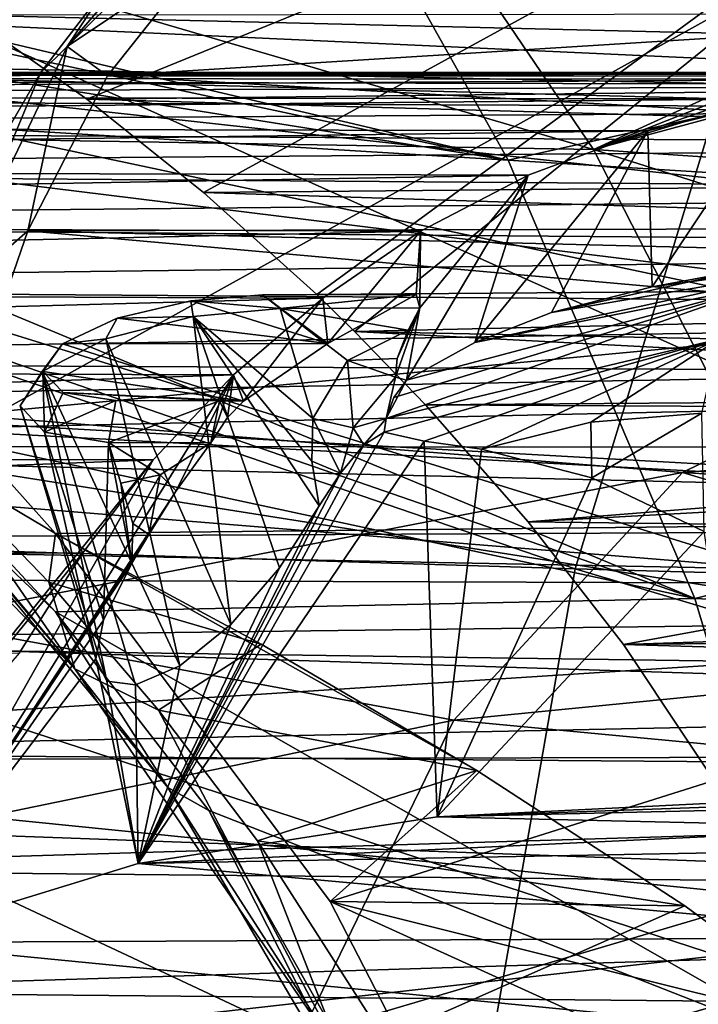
# Model space of a CAD drawing. Header units: metres. Extents: x -240 to 45, y -77 to 27.
# Tile 137 of 256: x -179.56 to -177.26, y 3.35 to 6.68. Entities that reach past the tile are written whole.
import ezdxf

# ---------------------------------------------------------------- set-up
doc = ezdxf.new("R2010")
doc.units = ezdxf.units.M
doc.layers.add('solid_MASSBILD_K_E_SW0001', color=7, linetype='CONTINUOUS')

msp = doc.modelspace()

# ---------------------------------------------------------------- linework, layer by layer
at = {"layer": 'solid_MASSBILD_K_E_SW0001'}
for points in [[(-179.766525, 6.66357, 340.487732), (-184.910431, 8.92129, 334.192261), (-176.953964, 8.413092, 340.970428)], [(-171.354919, 6.27744, 346.930603), (-179.766525, 6.66357, 340.487732), (-176.953964, 8.413092, 340.970428)], [(-175.541473, 7.953106, 309.369568), (-179.328445, 6.410311, 302.294342), (-179.729156, 6.693268, 301.889252)], [(-175.541473, 7.953106, 309.369568), (-178.934433, 6.095159, 302.672424), (-179.328445, 6.410311, 302.294342)], [(-175.541473, 7.953106, 309.369568), (-178.551758, 5.750343, 303.022308), (-178.934433, 6.095159, 302.672424)], [(-175.541473, 7.953106, 309.369568), (-178.424133, 5.625946, 303.135498), (-178.551758, 5.750343, 303.022308)], [(-175.541473, 7.953106, 309.369568), (-173.215805, 5.352287, 310.571564), (-178.424133, 5.625946, 303.135498)], [(-176.005997, 7.360183, 311.746643), (-181.428818, 7.793285, 304.071625), (-179.742538, 5.28759, 304.400818)], [(-182.717346, 7.732639, 306.678192), (-177.616806, 6.240396, 312.425323), (-178.537903, 7.598088, 312.935486)], [(-182.717346, 7.732639, 306.678192), (-181.82045, 6.311247, 306.157318), (-177.616806, 6.240396, 312.425323)], [(-173.950409, 7.117974, 343.695129), (-182.699585, 7.702078, 336.662445), (-183.156906, 6.567635, 337.241791)], [(-178.690674, 7.604485, 309.518341), (-177.905289, 6.204327, 309.065735), (-183.171036, 7.440886, 302.442749)], [(-173.430023, 7.209347, 316.164581), (-177.905289, 6.204327, 309.065735), (-178.690674, 7.604485, 309.518341)], [(-178.537903, 7.598088, 312.935486), (-177.616806, 6.240396, 312.425323), (-175.422852, 7.241625, 316.811157)], [(-180.803955, 6.536431, 336.447327), (-180.281296, 7.568275, 335.786835), (-172.744034, 6.372515, 342.262238)], [(-180.281296, 7.568275, 335.786835), (-172.373917, 7.007533, 341.81485), (-172.744034, 6.372515, 342.262238)], [(-185.296661, 7.431373, 338.156219), (-186.066376, 5.082666, 338.935089), (-177.679306, 4.824141, 345.695313)], [(-176.998383, 7.053769, 344.914307), (-185.296661, 7.431373, 338.156219), (-177.679306, 4.824141, 345.695313)], [(-177.905289, 6.204327, 309.065735), (-182.69278, 7.224496, 302.949005), (-183.171036, 7.440886, 302.442749)], [(-176.005997, 7.360183, 311.746643), (-179.742538, 5.28759, 304.400818), (-174.390961, 4.997524, 311.997681)], [(-177.905289, 6.204327, 309.065735), (-182.019501, 6.858617, 303.592651), (-182.69278, 7.224496, 302.949005)], [(-177.616806, 6.240396, 312.425323), (-175.317871, 7.145603, 316.815887), (-175.422852, 7.241625, 316.811157)], [(-179.394424, 6.588326, 291.271667), (-179.012863, 7.032837, 292.242889), (-178.772125, 7.20785, 292.712006)], [(-179.394424, 6.588326, 291.271667), (-178.772125, 7.20785, 292.712006), (-178.935974, 6.896355, 291.97525)], [(-173.430023, 7.209347, 316.164581), (-172.697113, 5.882023, 315.74292), (-177.905289, 6.204327, 309.065735)], [(-174.29422, 6.335328, 344.111176), (-173.950409, 7.117974, 343.695129), (-183.156906, 6.567635, 337.241791)], [(-177.616806, 6.240396, 312.425323), (-175.229263, 7.072351, 316.832794), (-175.317871, 7.145603, 316.815887)], [(-176.998383, 7.053769, 344.914307), (-177.679306, 4.824141, 345.695313), (-168.957932, 4.579642, 351.937256)], [(-177.616806, 6.240396, 312.425323), (-175.127838, 7.000874, 316.871002), (-175.229263, 7.072351, 316.832794)], [(-179.394424, 6.588326, 291.271667), (-179.260452, 6.791986, 291.691864), (-179.012863, 7.032837, 292.242889)], [(-177.616806, 6.240396, 312.425323), (-175.003784, 6.943409, 316.960236), (-175.127838, 7.000874, 316.871002)], [(-177.616806, 6.240396, 312.425323), (-172.93486, 5.926324, 318.454895), (-175.003784, 6.943409, 316.960236)], [(-179.394424, 6.588326, 291.271667), (-178.935974, 6.896355, 291.97525), (-179.258881, 6.489415, 291.147827)], [(-172.751923, 6.895876, 296.80603), (-179.258881, 6.489415, 291.147827), (-178.935974, 6.896355, 291.97525)], [(-172.751923, 6.895876, 296.80603), (-171.60144, 6.486996, 297.127258), (-179.258881, 6.489415, 291.147827)], [(-177.905289, 6.204327, 309.065735), (-181.336884, 6.413945, 304.178314), (-182.019501, 6.858617, 303.592651)], [(-179.260452, 6.791986, 291.691864), (-185.05011, 6.540322, 294.555664), (-184.889969, 6.823373, 295.158447)], [(-179.260452, 6.791986, 291.691864), (-179.485336, 6.498977, 291.119568), (-185.05011, 6.540322, 294.555664)], [(-179.394424, 6.588326, 291.271667), (-179.485336, 6.498977, 291.119568), (-179.260452, 6.791986, 291.691864)], [(-171.55574, 6.496262, 297.43869), (-172.093384, 6.701612, 297.280457), (-179.729156, 6.693268, 301.889252)], [(-171.55574, 6.496262, 297.43869), (-179.729156, 6.693268, 301.889252), (-179.328445, 6.410311, 302.294342)], [(-174.689941, 4.389248, 345.71283), (-183.166763, 4.661078, 339.045105), (-179.766525, 6.66357, 340.487732)], [(-174.689941, 4.389248, 345.71283), (-179.766525, 6.66357, 340.487732), (-171.354919, 6.27744, 346.930603)], [(-179.812836, 5.715176, 289.891541), (-179.485336, 6.498977, 291.119568), (-179.394424, 6.588326, 291.271667)], [(-179.812836, 5.715176, 289.891541), (-179.394424, 6.588326, 291.271667), (-179.528076, 5.965977, 290.299805)], [(-179.394424, 6.588326, 291.271667), (-179.258881, 6.489415, 291.147827), (-179.528076, 5.965977, 290.299805)], [(-174.596741, 5.511083, 344.478241), (-183.156906, 6.567635, 337.241791), (-183.530182, 5.354611, 337.730255)], [(-174.596741, 5.511083, 344.478241), (-174.29422, 6.335328, 344.111176), (-183.156906, 6.567635, 337.241791)], [(-179.485336, 6.498977, 291.119568), (-185.187546, 6.217601, 293.967499), (-185.05011, 6.540322, 294.555664)], [(-181.233017, 5.400058, 337.012115), (-180.803955, 6.536431, 336.447327), (-173.370285, 4.961431, 343.023224)], [(-180.803955, 6.536431, 336.447327), (-173.07692, 5.688642, 342.666077), (-173.370285, 4.961431, 343.023224)], [(-180.803955, 6.536431, 336.447327), (-172.744034, 6.372515, 342.262238), (-173.07692, 5.688642, 342.666077)], [(-176.026245, 6.5, 294.579987), (-185.479782, 6.5, 300.260254), (-185.763031, 6.482007, 299.73645)], [(-176.525467, 6.477676, 294.107086), (-176.026245, 6.5, 294.579987), (-185.763031, 6.482007, 299.73645)], [(-175.81723, 6.49646, 294.76236), (-185.155716, 6.479631, 300.803802), (-185.479782, 6.5, 300.260254)], [(-175.922485, 6.499119, 294.671265), (-175.81723, 6.49646, 294.76236), (-185.479782, 6.5, 300.260254)], [(-176.026245, 6.5, 294.579987), (-175.922485, 6.499119, 294.671265), (-185.479782, 6.5, 300.260254)], [(-179.485336, 6.498977, 291.119568), (-179.684799, 6.155472, 290.543884), (-185.187546, 6.217601, 293.967499)], [(-175.81723, 6.49646, 294.76236), (-175.243362, 6.457483, 295.175323), (-185.155716, 6.479631, 300.803802)], [(-179.812836, 5.715176, 289.891541), (-179.684799, 6.155472, 290.543884), (-179.485336, 6.498977, 291.119568)], [(-170.472488, 5.988912, 297.400665), (-179.528076, 5.965977, 290.299805), (-179.258881, 6.489415, 291.147827)], [(-170.798752, 6.169498, 297.647186), (-171.55574, 6.496262, 297.43869), (-179.328445, 6.410311, 302.294342)], [(-171.60144, 6.486996, 297.127258), (-170.472488, 5.988912, 297.400665), (-179.258881, 6.489415, 291.147827)], [(-176.525467, 6.477676, 294.107086), (-185.763031, 6.482007, 299.73645), (-186.04657, 6.421677, 299.156311)], [(-176.995392, 6.41149, 293.62735), (-176.525467, 6.477676, 294.107086), (-186.04657, 6.421677, 299.156311)], [(-175.243362, 6.457483, 295.175323), (-184.810028, 6.41865, 301.329773), (-185.155716, 6.479631, 300.803802)], [(-175.243362, 6.457483, 295.175323), (-174.66333, 6.375958, 295.575684), (-184.810028, 6.41865, 301.329773)], [(-176.995392, 6.41149, 293.62735), (-186.04657, 6.421677, 299.156311), (-186.298309, 6.32209, 298.583405)], [(-174.66333, 6.375958, 295.575684), (-184.444351, 6.317152, 301.836212), (-184.810028, 6.41865, 301.329773)], [(-177.433807, 6.30283, 293.144409), (-176.995392, 6.41149, 293.62735), (-186.298309, 6.32209, 298.583405)], [(-177.275269, 4.724483, 308.70697), (-180.665009, 5.896562, 304.701172), (-181.336884, 6.413945, 304.178314)], [(-177.905289, 6.204327, 309.065735), (-177.275269, 4.724483, 308.70697), (-181.336884, 6.413945, 304.178314)], [(-170.798752, 6.169498, 297.647186), (-179.328445, 6.410311, 302.294342), (-178.934433, 6.095159, 302.672424)], [(-177.433807, 6.30283, 293.144409), (-177.419281, 5.776628, 293.982483), (-176.995392, 6.41149, 293.62735)], [(-177.00882, 5.831362, 294.405121), (-176.995392, 6.41149, 293.62735), (-177.419281, 5.776628, 293.982483)], [(-174.66333, 6.375958, 295.575684), (-174.084045, 6.253582, 295.958435), (-184.444351, 6.317152, 301.836212)], [(-177.433807, 6.30283, 293.144409), (-186.298309, 6.32209, 298.583405), (-186.527985, 6.18086, 298.001526)], [(-174.084045, 6.253582, 295.958435), (-184.061554, 6.175412, 302.320526), (-184.444351, 6.317152, 301.836212)], [(-177.837601, 6.15323, 292.660675), (-177.433807, 6.30283, 293.144409), (-186.527985, 6.18086, 298.001526)], [(-181.82045, 6.311247, 306.157318), (-176.868637, 4.776317, 312.019043), (-177.616806, 6.240396, 312.425323)], [(-181.82045, 6.311247, 306.157318), (-181.101624, 4.790854, 305.739746), (-176.868637, 4.776317, 312.019043)], [(-177.433807, 6.30283, 293.144409), (-178.018219, 5.588579, 293.370148), (-177.75943, 5.690246, 293.626556)], [(-177.837601, 6.15323, 292.660675), (-178.018219, 5.588579, 293.370148), (-177.433807, 6.30283, 293.144409)], [(-177.433807, 6.30283, 293.144409), (-177.75943, 5.690246, 293.626556), (-177.419281, 5.776628, 293.982483)], [(-174.084045, 6.253582, 295.958435), (-173.523605, 6.096179, 296.314606), (-184.061554, 6.175412, 302.320526)], [(-177.616806, 6.240396, 312.425323), (-172.228439, 4.538531, 318.070221), (-172.93486, 5.926324, 318.454895)], [(-177.616806, 6.240396, 312.425323), (-176.868637, 4.776317, 312.019043), (-172.228439, 4.538531, 318.070221)], [(-172.697113, 5.882023, 315.74292), (-177.275269, 4.724483, 308.70697), (-177.905289, 6.204327, 309.065735)], [(-177.837601, 6.15323, 292.660675), (-186.527985, 6.18086, 298.001526), (-186.735001, 5.997465, 297.416077)], [(-178.201645, 5.964083, 292.176086), (-177.837601, 6.15323, 292.660675), (-186.735001, 5.997465, 297.416077)], [(-173.523605, 6.096179, 296.314606), (-183.667114, 5.994879, 302.77832), (-184.061554, 6.175412, 302.320526)], [(-170.083069, 5.81479, 297.831696), (-170.798752, 6.169498, 297.647186), (-178.934433, 6.095159, 302.672424)], [(-177.837601, 6.15323, 292.660675), (-178.24852, 5.4614, 293.177307), (-178.018219, 5.588579, 293.370148)], [(-177.837601, 6.15323, 292.660675), (-178.204041, 5.705134, 292.778442), (-178.24852, 5.4614, 293.177307)], [(-178.201645, 5.964083, 292.176086), (-178.204041, 5.705134, 292.778442), (-177.837601, 6.15323, 292.660675)], [(-173.523605, 6.096179, 296.314606), (-172.994705, 5.909808, 296.644348), (-183.667114, 5.994879, 302.77832)], [(-170.083069, 5.81479, 297.831696), (-178.934433, 6.095159, 302.672424), (-178.551758, 5.750343, 303.022308)], [(-178.201645, 5.964083, 292.176086), (-186.735001, 5.997465, 297.416077), (-186.919342, 5.771867, 296.833099)], [(-172.994705, 5.909808, 296.644348), (-183.266663, 5.777527, 303.206848), (-183.667114, 5.994879, 302.77832)], [(-174.875687, 5.85, 293.80658), (-179.528076, 5.965977, 290.299805), (-170.472488, 5.988912, 297.400665)], [(-178.531113, 5.738252, 291.700989), (-178.201645, 5.964083, 292.176086), (-186.919342, 5.771867, 296.833099)], [(-179.812836, 5.715176, 289.891541), (-179.528076, 5.965977, 290.299805), (-179.742386, 5.344413, 289.494232)], [(-176.25058, 5.673064, 292.545258), (-179.742386, 5.344413, 289.494232), (-179.528076, 5.965977, 290.299805)], [(-174.875687, 5.85, 293.80658), (-176.25058, 5.673064, 292.545258), (-179.528076, 5.965977, 290.299805)], [(-178.514893, 5.585394, 292.257782), (-178.201645, 5.964083, 292.176086), (-178.531113, 5.738252, 291.700989)], [(-178.514893, 5.585394, 292.257782), (-178.215866, 5.750938, 292.651062), (-178.201645, 5.964083, 292.176086)], [(-178.201645, 5.964083, 292.176086), (-178.215866, 5.750938, 292.651062), (-178.204041, 5.705134, 292.778442)], [(-172.994705, 5.909808, 296.644348), (-172.504028, 5.700331, 296.948517), (-183.266663, 5.777527, 303.206848)], [(-177.275269, 4.724483, 308.70697), (-180.024033, 5.314356, 305.158875), (-180.665009, 5.896562, 304.701172)], [(-172.697113, 5.882023, 315.74292), (-172.107193, 4.478401, 315.412781), (-177.275269, 4.724483, 308.70697)], [(-177.75943, 5.690246, 293.626556), (-178.018219, 5.588579, 293.370148), (-176.822205, 5.85, 294.976166)], [(-177.036499, 5.783013, 295.104919), (-176.822205, 5.85, 294.976166), (-178.018219, 5.588579, 293.370148)], [(-177.122116, 5.831572, 294.477051), (-177.75943, 5.690246, 293.626556), (-176.822205, 5.85, 294.976166)], [(-177.122116, 5.831572, 294.477051), (-177.419281, 5.776628, 293.982483), (-177.75943, 5.690246, 293.626556)], [(-177.00882, 5.831362, 294.405121), (-177.419281, 5.776628, 293.982483), (-177.122116, 5.831572, 294.477051)], [(-170.083069, 5.81479, 297.831696), (-178.551758, 5.750343, 303.022308), (-178.424133, 5.625946, 303.135498)], [(-169.426666, 5.443188, 297.992249), (-170.083069, 5.81479, 297.831696), (-178.424133, 5.625946, 303.135498)], [(-178.531113, 5.738252, 291.700989), (-186.919342, 5.771867, 296.833099), (-187.080688, 5.506238, 296.262451)], [(-172.504028, 5.700331, 296.948517), (-182.864929, 5.525126, 303.605286), (-183.266663, 5.777527, 303.206848)], [(-177.036499, 5.783013, 295.104919), (-178.291031, 5.403237, 293.249756), (-178.316864, 5.332383, 293.323181)], [(-177.193375, 5.6, 295.199188), (-177.036499, 5.783013, 295.104919), (-178.316864, 5.332383, 293.323181)], [(-177.036499, 5.783013, 295.104919), (-178.24852, 5.4614, 293.177307), (-178.291031, 5.403237, 293.249756)], [(-177.036499, 5.783013, 295.104919), (-178.018219, 5.588579, 293.370148), (-178.24852, 5.4614, 293.177307)], [(-178.832932, 5.479681, 291.246429), (-178.531113, 5.738252, 291.700989), (-187.080688, 5.506238, 296.262451)], [(-178.976807, 5.729196, 293.026245), (-179.226212, 5.671083, 292.967773), (-178.969116, 5.676534, 293.142059)], [(-178.514893, 5.585394, 292.257782), (-179.226212, 5.671083, 292.967773), (-178.976807, 5.729196, 293.026245)], [(-178.67572, 5.703703, 293.056366), (-178.734619, 5.749348, 292.956665), (-178.976807, 5.729196, 293.026245)], [(-178.514893, 5.585394, 292.257782), (-178.976807, 5.729196, 293.026245), (-178.734619, 5.749348, 292.956665)], [(-178.976807, 5.729196, 293.026245), (-178.969116, 5.676534, 293.142059), (-178.67572, 5.703703, 293.056366)], [(-178.832932, 5.479681, 291.246429), (-178.798782, 5.39039, 291.867188), (-178.531113, 5.738252, 291.700989)], [(-178.514893, 5.585394, 292.257782), (-178.531113, 5.738252, 291.700989), (-178.798782, 5.39039, 291.867188)], [(-178.215866, 5.750938, 292.651062), (-178.734619, 5.749348, 292.956665), (-178.67572, 5.703703, 293.056366)], [(-178.514893, 5.585394, 292.257782), (-178.734619, 5.749348, 292.956665), (-178.215866, 5.750938, 292.651062)], [(-178.204041, 5.705134, 292.778442), (-178.215866, 5.750938, 292.651062), (-178.67572, 5.703703, 293.056366)], [(-172.504028, 5.700331, 296.948517), (-172.058685, 5.473112, 297.230743), (-182.864929, 5.525126, 303.605286)], [(-178.969116, 5.676534, 293.142059), (-178.565002, 5.331374, 293.240631), (-178.67572, 5.703703, 293.056366)], [(-178.67572, 5.703703, 293.056366), (-178.242828, 5.62979, 292.851654), (-178.204041, 5.705134, 292.778442)], [(-178.67572, 5.703703, 293.056366), (-178.447647, 5.527964, 293.0401), (-178.242828, 5.62979, 292.851654)], [(-178.67572, 5.703703, 293.056366), (-178.565002, 5.331374, 293.240631), (-178.447647, 5.527964, 293.0401)], [(-178.286255, 5.471689, 293.082123), (-178.204041, 5.705134, 292.778442), (-178.280258, 5.534729, 292.967804)], [(-178.24852, 5.4614, 293.177307), (-178.204041, 5.705134, 292.778442), (-178.286255, 5.471689, 293.082123)], [(-178.280258, 5.534729, 292.967804), (-178.204041, 5.705134, 292.778442), (-178.242828, 5.62979, 292.851654)], [(-176.25058, 5.673064, 292.545258), (-177.316849, 5.149421, 291.21167), (-179.742386, 5.344413, 289.494232)], [(-179.226212, 5.671083, 292.967773), (-179.411209, 5.584319, 292.792969), (-179.264313, 5.600469, 293.0755)], [(-178.514893, 5.585394, 292.257782), (-179.411209, 5.584319, 292.792969), (-179.226212, 5.671083, 292.967773)], [(-178.969116, 5.676534, 293.142059), (-179.264313, 5.600469, 293.0755), (-178.841949, 4.63652, 293.619568)], [(-179.226212, 5.671083, 292.967773), (-179.264313, 5.600469, 293.0755), (-178.969116, 5.676534, 293.142059)], [(-178.568619, 5.187974, 293.335724), (-178.565002, 5.331374, 293.240631), (-178.969116, 5.676534, 293.142059)], [(-178.969116, 5.676534, 293.142059), (-178.677902, 4.827336, 293.562897), (-178.543335, 5.037476, 293.418671)], [(-178.568619, 5.187974, 293.335724), (-178.969116, 5.676534, 293.142059), (-178.543335, 5.037476, 293.418671)], [(-178.969116, 5.676534, 293.142059), (-178.841949, 4.63652, 293.619568), (-178.677902, 4.827336, 293.562897)], [(-176.25058, 5.673064, 292.545258), (-174.553207, 5.362227, 290.188019), (-177.316849, 5.149421, 291.21167)], [(-178.447647, 5.527964, 293.0401), (-178.280258, 5.534729, 292.967804), (-178.242828, 5.62979, 292.851654)], [(-178.184555, 5.37834, 303.343536), (-178.424133, 5.625946, 303.135498), (-173.215805, 5.352287, 310.571564)], [(-169.426666, 5.443188, 297.992249), (-178.424133, 5.625946, 303.135498), (-178.184555, 5.37834, 303.343536)], [(-180.454346, 5.605615, 304.522644), (-179.3685, 4.486149, 305.205017), (-180.289703, 5.590908, 304.308319)], [(-179.955734, 5.177639, 305.128815), (-179.3685, 4.486149, 305.205017), (-180.454346, 5.605615, 304.522644)], [(-179.3685, 4.486149, 305.205017), (-179.860321, 5.195578, 304.590393), (-180.289703, 5.590908, 304.308319)], [(-179.264313, 5.600469, 293.0755), (-179.479095, 5.490503, 292.874176), (-179.014679, 4.497237, 293.564056)], [(-179.411209, 5.584319, 292.792969), (-179.479095, 5.490503, 292.874176), (-179.264313, 5.600469, 293.0755)], [(-178.514893, 5.585394, 292.257782), (-178.798782, 5.39039, 291.867188), (-179.411209, 5.584319, 292.792969)], [(-179.264313, 5.600469, 293.0755), (-179.014679, 4.497237, 293.564056), (-178.841949, 4.63652, 293.619568)], [(-177.193375, 5.6, 295.199188), (-178.323959, 5.285398, 293.364899), (-178.188492, 5.255791, 293.653198)], [(-177.193375, 5.6, 295.199188), (-178.316864, 5.332383, 293.323181), (-178.323959, 5.285398, 293.364899)], [(-177.193375, 5.6, 295.199188), (-178.188492, 5.255791, 293.653198), (-177.995819, 5.228605, 293.993744)], [(-177.626373, 5.319407, 294.608612), (-177.193375, 5.6, 295.199188), (-177.995819, 5.228605, 293.993744)], [(-177.626373, 5.319407, 294.608612), (-177.250793, 5.35, 295.233673), (-177.193375, 5.6, 295.199188)], [(-179.411209, 5.584319, 292.792969), (-179.476669, 5.491053, 292.55191), (-179.479095, 5.490503, 292.874176)], [(-179.411209, 5.584319, 292.792969), (-178.798782, 5.39039, 291.867188), (-179.476669, 5.491053, 292.55191)], [(-172.058685, 5.473112, 297.230743), (-182.466507, 5.239391, 303.973297), (-182.864929, 5.525126, 303.605286)], [(-178.429245, 5.299887, 293.247162), (-178.447647, 5.527964, 293.0401), (-178.565002, 5.331374, 293.240631)], [(-178.447647, 5.527964, 293.0401), (-178.286255, 5.471689, 293.082123), (-178.280258, 5.534729, 292.967804)], [(-178.447647, 5.527964, 293.0401), (-178.429245, 5.299887, 293.247162), (-178.286255, 5.471689, 293.082123)], [(-178.832932, 5.479681, 291.246429), (-187.080688, 5.506238, 296.262451), (-187.219757, 5.203539, 295.712677)], [(-174.855957, 4.65037, 344.793671), (-174.596741, 5.511083, 344.478241), (-183.530182, 5.354611, 337.730255)], [(-179.476669, 5.491053, 292.55191), (-179.471283, 5.285282, 292.31015), (-179.553894, 5.374487, 292.594727)], [(-179.476669, 5.491053, 292.55191), (-179.553894, 5.374487, 292.594727), (-179.479095, 5.490503, 292.874176)], [(-179.479095, 5.490503, 292.874176), (-179.553894, 5.374487, 292.594727), (-179.261139, 4.444664, 293.161133)], [(-179.479095, 5.490503, 292.874176), (-179.163803, 4.432927, 293.398895), (-179.014679, 4.497237, 293.564056)], [(-179.479095, 5.490503, 292.874176), (-179.261139, 4.444664, 293.161133), (-179.163803, 4.432927, 293.398895)], [(-179.476669, 5.491053, 292.55191), (-179.408005, 5.419522, 292.311157), (-179.471283, 5.285282, 292.31015)], [(-179.476669, 5.491053, 292.55191), (-178.798782, 5.39039, 291.867188), (-179.408005, 5.419522, 292.311157)], [(-179.104004, 5.192134, 290.814423), (-178.832932, 5.479681, 291.246429), (-187.219757, 5.203539, 295.712677)], [(-172.058685, 5.473112, 297.230743), (-171.662018, 5.230901, 297.497864), (-182.466507, 5.239391, 303.973297)], [(-180.025253, 3.562981, 293.492737), (-179.027084, 5.087785, 292.043121), (-178.832932, 5.479681, 291.246429)], [(-180.025253, 3.562981, 293.492737), (-178.832932, 5.479681, 291.246429), (-179.104004, 5.192134, 290.814423)], [(-178.832932, 5.479681, 291.246429), (-179.027084, 5.087785, 292.043121), (-178.90918, 5.249532, 291.881256)], [(-178.832932, 5.479681, 291.246429), (-178.90918, 5.249532, 291.881256), (-178.853851, 5.335237, 291.839203)], [(-178.832932, 5.479681, 291.246429), (-178.853851, 5.335237, 291.839203), (-178.798782, 5.39039, 291.867188)], [(-178.286255, 5.471689, 293.082123), (-178.429245, 5.299887, 293.247162), (-178.316864, 5.332383, 293.323181)], [(-178.286255, 5.471689, 293.082123), (-178.316864, 5.332383, 293.323181), (-178.24852, 5.4614, 293.177307)], [(-178.24852, 5.4614, 293.177307), (-178.316864, 5.332383, 293.323181), (-178.291031, 5.403237, 293.249756)], [(-179.408005, 5.419522, 292.311157), (-179.230179, 5.392468, 292.131897), (-179.471283, 5.285282, 292.31015)], [(-179.408005, 5.419522, 292.311157), (-178.880783, 5.390999, 291.918091), (-179.230179, 5.392468, 292.131897)], [(-179.408005, 5.419522, 292.311157), (-178.798782, 5.39039, 291.867188), (-178.880783, 5.390999, 291.918091)], [(-169.426666, 5.443188, 297.992249), (-178.184555, 5.37834, 303.343536), (-177.837555, 4.982947, 303.635132)], [(-168.560867, 4.868155, 298.193726), (-169.426666, 5.443188, 297.992249), (-177.837555, 4.982947, 303.635132)], [(-181.566757, 4.176767, 337.470459), (-181.233017, 5.400058, 337.012115), (-173.622192, 4.195917, 343.331024)], [(-181.233017, 5.400058, 337.012115), (-173.370285, 4.961431, 343.023224), (-173.622192, 4.195917, 343.331024)], [(-179.254745, 5.250967, 292.092712), (-179.471283, 5.285282, 292.31015), (-179.230179, 5.392468, 292.131897)], [(-178.880783, 5.390999, 291.918091), (-179.254745, 5.250967, 292.092712), (-179.230179, 5.392468, 292.131897)], [(-178.880783, 5.390999, 291.918091), (-178.90918, 5.249532, 291.881256), (-179.254745, 5.250967, 292.092712)], [(-178.880783, 5.390999, 291.918091), (-178.853851, 5.335237, 291.839203), (-178.90918, 5.249532, 291.881256)], [(-178.880783, 5.390999, 291.918091), (-178.798782, 5.39039, 291.867188), (-178.853851, 5.335237, 291.839203)], [(-174.855957, 4.65037, 344.793671), (-183.530182, 5.354611, 337.730255), (-183.817825, 4.076342, 338.119995)], [(-179.553894, 5.374487, 292.594727), (-179.298096, 4.519926, 292.887024), (-179.261139, 4.444664, 293.161133)], [(-179.553894, 5.374487, 292.594727), (-179.471283, 5.285282, 292.31015), (-179.298096, 4.519926, 292.887024)], [(-177.837555, 4.982947, 303.635132), (-178.184555, 5.37834, 303.343536), (-173.215805, 5.352287, 310.571564)], [(-177.316849, 5.149421, 291.21167), (-174.553207, 5.362227, 290.188019), (-174.996765, 5.00756, 289.449799)], [(-177.316849, 5.149421, 291.21167), (-179.907486, 4.650409, 288.776306), (-179.742386, 5.344413, 289.494232)], [(-178.471466, 5.147516, 293.346283), (-178.565002, 5.331374, 293.240631), (-178.568619, 5.187974, 293.335724)], [(-178.429245, 5.299887, 293.247162), (-178.565002, 5.331374, 293.240631), (-178.471466, 5.147516, 293.346283)], [(-178.429245, 5.299887, 293.247162), (-178.392487, 5.243178, 293.315674), (-178.316864, 5.332383, 293.323181)], [(-178.392487, 5.243178, 293.315674), (-178.323959, 5.285398, 293.364899), (-178.316864, 5.332383, 293.323181)], [(-177.622864, 5.131776, 294.614441), (-177.626373, 5.319407, 294.608612), (-177.995819, 5.228605, 293.993744)], [(-177.515366, 4.568811, 303.89624), (-177.837555, 4.982947, 303.635132), (-173.215805, 5.352287, 310.571564)], [(-177.622864, 5.131776, 294.614441), (-177.250793, 5.35, 295.233673), (-177.626373, 5.319407, 294.608612)], [(-177.622864, 5.131776, 294.614441), (-177.243759, 4.949989, 295.245392), (-177.250793, 5.35, 295.233673)], [(-177.085754, 3.922368, 304.23114), (-177.515366, 4.568811, 303.89624), (-173.215805, 5.352287, 310.571564)], [(-177.275269, 4.724483, 308.70697), (-179.434143, 4.678715, 305.550079), (-180.024033, 5.314356, 305.158875)], [(-179.955734, 5.177639, 305.128815), (-180.024033, 5.314356, 305.158875), (-179.434143, 4.678715, 305.550079)], [(-179.860321, 5.195578, 304.590393), (-179.433945, 4.943755, 304.640198), (-179.742538, 5.28759, 304.400818)], [(-174.390961, 4.997524, 311.997681), (-179.742538, 5.28759, 304.400818), (-179.433945, 4.943755, 304.640198)], [(-178.429245, 5.299887, 293.247162), (-178.471466, 5.147516, 293.346283), (-178.392487, 5.243178, 293.315674)], [(-179.471283, 5.285282, 292.31015), (-179.272049, 4.651071, 292.602356), (-179.298096, 4.519926, 292.887024)], [(-179.471283, 5.285282, 292.31015), (-179.254745, 5.250967, 292.092712), (-179.272049, 4.651071, 292.602356)], [(-179.155289, 3.829694, 294.502838), (-178.188492, 5.255791, 293.653198), (-178.323959, 5.285398, 293.364899)], [(-179.155289, 3.829694, 294.502838), (-178.323959, 5.285398, 293.364899), (-178.392487, 5.243178, 293.315674)], [(-178.145233, 3.986438, 295.509735), (-178.188492, 5.255791, 293.653198), (-179.155289, 3.829694, 294.502838)], [(-178.145233, 3.986438, 295.509735), (-177.995819, 5.228605, 293.993744), (-178.188492, 5.255791, 293.653198)], [(-171.317093, 4.975804, 297.755585), (-182.076935, 4.922599, 304.310486), (-182.466507, 5.239391, 303.973297)], [(-171.662018, 5.230901, 297.497864), (-171.317093, 4.975804, 297.755585), (-182.466507, 5.239391, 303.973297)], [(-179.254745, 5.250967, 292.092712), (-179.17598, 4.843868, 292.32312), (-179.272049, 4.651071, 292.602356)], [(-179.17598, 4.843868, 292.32312), (-179.254745, 5.250967, 292.092712), (-179.21405, 5.114089, 292.160431)], [(-179.21405, 5.114089, 292.160431), (-179.254745, 5.250967, 292.092712), (-179.081238, 5.141225, 292.060425)], [(-179.081238, 5.141225, 292.060425), (-179.254745, 5.250967, 292.092712), (-178.90918, 5.249532, 291.881256)], [(-179.155289, 3.829694, 294.502838), (-178.392487, 5.243178, 293.315674), (-178.471466, 5.147516, 293.346283)], [(-179.081238, 5.141225, 292.060425), (-178.90918, 5.249532, 291.881256), (-179.027084, 5.087785, 292.043121)], [(-177.622864, 5.131776, 294.614441), (-177.995819, 5.228605, 293.993744), (-178.145233, 3.986438, 295.509735)], [(-179.104004, 5.192134, 290.814423), (-187.219757, 5.203539, 295.712677), (-187.337494, 4.868909, 295.193329)], [(-179.342255, 4.878076, 290.404205), (-179.104004, 5.192134, 290.814423), (-187.337494, 4.868909, 295.193329)], [(-180.70639, 3.208201, 292.58551), (-179.104004, 5.192134, 290.814423), (-179.342255, 4.878076, 290.404205)], [(-180.025253, 3.562981, 293.492737), (-179.104004, 5.192134, 290.814423), (-180.70639, 3.208201, 292.58551)], [(-179.860321, 5.195578, 304.590393), (-179.45697, 4.778918, 304.84024), (-179.433945, 4.943755, 304.640198)], [(-179.3685, 4.486149, 305.205017), (-179.45697, 4.778918, 304.84024), (-179.860321, 5.195578, 304.590393)], [(-178.471466, 5.147516, 293.346283), (-178.568619, 5.187974, 293.335724), (-178.543335, 5.037476, 293.418671)], [(-179.955734, 5.177639, 305.128815), (-179.434143, 4.678715, 305.550079), (-179.054535, 4.085611, 305.66745)], [(-179.955734, 5.177639, 305.128815), (-179.054535, 4.085611, 305.66745), (-179.3685, 4.486149, 305.205017)], [(-177.316849, 5.149421, 291.21167), (-178.089386, 4.312991, 289.950806), (-179.907486, 4.650409, 288.776306)], [(-179.081238, 5.141225, 292.060425), (-179.173294, 4.977192, 292.228149), (-179.21405, 5.114089, 292.160431)], [(-179.081238, 5.141225, 292.060425), (-179.119598, 4.940639, 292.203552), (-179.173294, 4.977192, 292.228149)], [(-179.155289, 3.829694, 294.502838), (-178.471466, 5.147516, 293.346283), (-178.543335, 5.037476, 293.418671)], [(-179.081238, 5.141225, 292.060425), (-179.027084, 5.087785, 292.043121), (-179.119598, 4.940639, 292.203552)], [(-177.622864, 5.131776, 294.614441), (-178.145233, 3.986438, 295.509735), (-177.243759, 4.949989, 295.245392)], [(-177.316849, 5.149421, 291.21167), (-175.395615, 4.578979, 288.786011), (-178.089386, 4.312991, 289.950806)], [(-177.316849, 5.149421, 291.21167), (-174.996765, 5.00756, 289.449799), (-175.395615, 4.578979, 288.786011)], [(-180.025253, 3.562981, 293.492737), (-179.119598, 4.940639, 292.203552), (-179.027084, 5.087785, 292.043121)], [(-179.21405, 5.114089, 292.160431), (-179.173294, 4.977192, 292.228149), (-179.17598, 4.843868, 292.32312)], [(-186.066376, 5.082666, 338.935089), (-186.537659, 2.579281, 339.411926), (-178.096207, 2.448006, 346.173401)], [(-177.679306, 4.824141, 345.695313), (-186.066376, 5.082666, 338.935089), (-178.096207, 2.448006, 346.173401)], [(-179.155289, 3.829694, 294.502838), (-178.543335, 5.037476, 293.418671), (-178.677902, 4.827336, 293.562897)], [(-174.390961, 4.997524, 311.997681), (-179.433945, 4.943755, 304.640198), (-178.506958, 3.701113, 305.346344)], [(-174.390961, 4.997524, 311.997681), (-178.506958, 3.701113, 305.346344), (-177.955261, 2.631026, 305.741486)], [(-174.390961, 4.997524, 311.997681), (-177.955261, 2.631026, 305.741486), (-172.473099, 2.485879, 313.398468)], [(-171.317093, 4.975804, 297.755585), (-171.02832, 4.707071, 298.013245), (-182.076935, 4.922599, 304.310486)], [(-179.17598, 4.843868, 292.32312), (-179.173294, 4.977192, 292.228149), (-179.119598, 4.940639, 292.203552)], [(-168.560867, 4.868155, 298.193726), (-177.837555, 4.982947, 303.635132), (-177.515366, 4.568811, 303.89624)], [(-171.02832, 4.707071, 298.013245), (-181.701309, 4.577078, 304.616699), (-182.076935, 4.922599, 304.310486)], [(-180.025253, 3.562981, 293.492737), (-179.17598, 4.843868, 292.32312), (-179.119598, 4.940639, 292.203552)], [(-178.739639, 4.569827, 304.630829), (-179.433945, 4.943755, 304.640198), (-179.45697, 4.778918, 304.84024)], [(-178.010757, 4.143702, 304.598419), (-178.506958, 3.701113, 305.346344), (-179.433945, 4.943755, 304.640198)], [(-178.010757, 4.143702, 304.598419), (-179.433945, 4.943755, 304.640198), (-178.739639, 4.569827, 304.630829)], [(-177.099716, 4.038875, 296.4039), (-177.243759, 4.949989, 295.245392), (-178.145233, 3.986438, 295.509735)], [(-179.556702, 4.539999, 290.022095), (-179.342255, 4.878076, 290.404205), (-187.337494, 4.868909, 295.193329)], [(-180.70639, 3.208201, 292.58551), (-179.342255, 4.878076, 290.404205), (-179.556702, 4.539999, 290.022095)], [(-168.296753, 4.668793, 298.253174), (-168.560867, 4.868155, 298.193726), (-177.515366, 4.568811, 303.89624)], [(-180.025253, 3.562981, 293.492737), (-179.272049, 4.651071, 292.602356), (-179.17598, 4.843868, 292.32312)], [(-179.155289, 3.829694, 294.502838), (-178.677902, 4.827336, 293.562897), (-178.841949, 4.63652, 293.619568)], [(-177.679306, 4.824141, 345.695313), (-178.096207, 2.448006, 346.173401), (-169.323914, 2.323918, 352.414948)], [(-168.957932, 4.579642, 351.937256), (-177.679306, 4.824141, 345.695313), (-169.323914, 2.323918, 352.414948)], [(-181.101624, 4.790854, 305.739746), (-176.314865, 3.230121, 311.724915), (-176.868637, 4.776317, 312.019043)], [(-181.101624, 4.790854, 305.739746), (-180.580048, 3.202745, 305.437653), (-176.314865, 3.230121, 311.724915)], [(-178.739639, 4.569827, 304.630829), (-179.45697, 4.778918, 304.84024), (-179.085876, 4.346888, 305.05835)], [(-179.3685, 4.486149, 305.205017), (-179.085876, 4.346888, 305.05835), (-179.45697, 4.778918, 304.84024)], [(-177.275269, 4.724483, 308.70697), (-176.813446, 3.183587, 308.447449), (-179.434143, 4.678715, 305.550079)], [(-172.107193, 4.478401, 315.412781), (-176.813446, 3.183587, 308.447449), (-177.275269, 4.724483, 308.70697)], [(-171.02832, 4.707071, 298.013245), (-170.809494, 4.422579, 298.285126), (-181.701309, 4.577078, 304.616699)], [(-178.600815, 2.287047, 343.528015), (-186.840195, 2.425261, 336.786926), (-183.166763, 4.661078, 339.045105)], [(-178.600815, 2.287047, 343.528015), (-183.166763, 4.661078, 339.045105), (-174.689941, 4.389248, 345.71283)], [(-176.813446, 3.183587, 308.447449), (-178.916306, 4.008077, 305.872498), (-179.434143, 4.678715, 305.550079)], [(-179.054535, 4.085611, 305.66745), (-179.434143, 4.678715, 305.550079), (-178.916306, 4.008077, 305.872498)], [(-167.836914, 4.287676, 298.354858), (-168.296753, 4.668793, 298.253174), (-177.515366, 4.568811, 303.89624)], [(-175.069977, 3.758475, 345.054871), (-174.855957, 4.65037, 344.793671), (-183.817825, 4.076342, 338.119995)], [(-178.089386, 4.312991, 289.950806), (-180.031723, 3.91228, 288.171936), (-179.907486, 4.650409, 288.776306)], [(-180.025253, 3.562981, 293.492737), (-179.298096, 4.519926, 292.887024), (-179.272049, 4.651071, 292.602356)], [(-179.155289, 3.829694, 294.502838), (-178.841949, 4.63652, 293.619568), (-179.014679, 4.497237, 293.564056)], [(-170.809494, 4.422579, 298.285126), (-181.344315, 4.205118, 304.892242), (-181.701309, 4.577078, 304.616699)], [(-178.010757, 4.143702, 304.598419), (-178.739639, 4.569827, 304.630829), (-179.085876, 4.346888, 305.05835)], [(-178.089386, 4.312991, 289.950806), (-175.395615, 4.578979, 288.786011), (-175.745071, 4.091958, 288.204407)], [(-167.836914, 4.287676, 298.354858), (-177.515366, 4.568811, 303.89624), (-177.085754, 3.922368, 304.23114)], [(-179.155289, 3.829694, 294.502838), (-179.298096, 4.519926, 292.887024), (-180.025253, 3.562981, 293.492737)], [(-179.155289, 3.829694, 294.502838), (-179.261139, 4.444664, 293.161133), (-179.298096, 4.519926, 292.887024)], [(-179.155289, 3.829694, 294.502838), (-179.014679, 4.497237, 293.564056), (-179.163803, 4.432927, 293.398895)], [(-179.3685, 4.486149, 305.205017), (-178.457214, 3.15519, 305.70224), (-179.085876, 4.346888, 305.05835)], [(-179.054535, 4.085611, 305.66745), (-178.457214, 3.15519, 305.70224), (-179.3685, 4.486149, 305.205017)], [(-170.809494, 4.422579, 298.285126), (-170.664886, 4.122408, 298.574463), (-181.344315, 4.205118, 304.892242)], [(-179.155289, 3.829694, 294.502838), (-179.163803, 4.432927, 293.398895), (-179.261139, 4.444664, 293.161133)], [(-170.030823, 2.155339, 349.769653), (-178.600815, 2.287047, 343.528015), (-174.689941, 4.389248, 345.71283)], [(-178.010757, 4.143702, 304.598419), (-179.085876, 4.346888, 305.05835), (-178.75148, 3.905353, 305.245911)], [(-178.457214, 3.15519, 305.70224), (-178.75148, 3.905353, 305.245911), (-179.085876, 4.346888, 305.05835)], [(-178.089386, 4.312991, 289.950806), (-178.608078, 3.244954, 288.91687), (-180.031723, 3.91228, 288.171936)], [(-178.089386, 4.312991, 289.950806), (-175.745071, 4.091958, 288.204407), (-178.608078, 3.244954, 288.91687)], [(-181.566757, 4.176767, 337.470459), (-173.622192, 4.195917, 343.331024), (-173.830704, 3.397152, 343.586731)], [(-170.664886, 4.122408, 298.574463), (-181.011093, 3.809708, 305.137115), (-181.344315, 4.205118, 304.892242)], [(-181.798096, 2.900444, 337.811951), (-181.566757, 4.176767, 337.470459), (-173.830704, 3.397152, 343.586731)], [(-170.664886, 4.122408, 298.574463), (-170.644867, 3.708422, 299.011566), (-181.011093, 3.809708, 305.137115)], [(-177.308029, 3.686171, 304.550537), (-178.010757, 4.143702, 304.598419), (-178.75148, 3.905353, 305.245911)], [(-177.308029, 3.686171, 304.550537), (-178.506958, 3.701113, 305.346344), (-178.010757, 4.143702, 304.598419)], [(-178.608078, 3.244954, 288.91687), (-175.745071, 4.091958, 288.204407), (-176.29039, 2.999204, 287.296844)], [(-175.069977, 3.758475, 345.054871), (-183.817825, 4.076342, 338.119995), (-184.020477, 2.747442, 338.404724)], [(-179.054535, 4.085611, 305.66745), (-178.916306, 4.008077, 305.872498), (-178.321686, 2.837129, 306.058258)], [(-179.054535, 4.085611, 305.66745), (-178.321686, 2.837129, 306.058258), (-178.457214, 3.15519, 305.70224)], [(-176.851181, 4.032591, 296.588684), (-177.099716, 4.038875, 296.4039), (-178.145233, 3.986438, 295.509735)], [(-176.851181, 4.032591, 296.588684), (-178.145233, 3.986438, 295.509735), (-176.603165, 4.023446, 296.768829)], [(-178.145233, 3.986438, 295.509735), (-176.574036, 3.950497, 296.685638), (-176.603165, 4.023446, 296.768829)], [(-176.813446, 3.183587, 308.447449), (-178.141022, 2.637733, 306.322662), (-178.916306, 4.008077, 305.872498)], [(-178.321686, 2.837129, 306.058258), (-178.916306, 4.008077, 305.872498), (-178.141022, 2.637733, 306.322662)], [(-178.145233, 3.986438, 295.509735), (-179.155289, 3.829694, 294.502838), (-176.574036, 3.950497, 296.685638)], [(-179.155289, 3.829694, 294.502838), (-176.540344, 3.87748, 296.610229), (-176.574036, 3.950497, 296.685638)], [(-178.608078, 3.244954, 288.91687), (-180.189148, 2.367417, 287.315643), (-180.031723, 3.91228, 288.171936)], [(-177.308029, 3.686171, 304.550537), (-178.75148, 3.905353, 305.245911), (-178.323822, 3.236975, 305.473938)], [(-178.457214, 3.15519, 305.70224), (-178.323822, 3.236975, 305.473938), (-178.75148, 3.905353, 305.245911)], [(-176.415955, 3.579664, 296.33197), (-176.540344, 3.87748, 296.610229), (-179.155289, 3.829694, 294.502838)], [(-176.415955, 3.579664, 296.33197), (-179.155289, 3.829694, 294.502838), (-180.025253, 3.562981, 293.492737)], [(-170.644867, 3.708422, 299.011566), (-180.708282, 3.397249, 305.350098), (-181.011093, 3.809708, 305.137115)], [(-175.237656, 2.841313, 345.260101), (-175.069977, 3.758475, 345.054871), (-184.020477, 2.747442, 338.404724)], [(-170.644867, 3.708422, 299.011566), (-170.778458, 3.305117, 299.463257), (-180.708282, 3.397249, 305.350098)], [(-178.506958, 3.701113, 305.346344), (-176.725967, 3.257194, 304.500854), (-176.508163, 2.793119, 304.668518)], [(-177.308029, 3.686171, 304.550537), (-176.725967, 3.257194, 304.500854), (-178.506958, 3.701113, 305.346344)], [(-178.506958, 3.701113, 305.346344), (-176.508163, 2.793119, 304.668518), (-177.955261, 2.631026, 305.741486)], [(-177.308029, 3.686171, 304.550537), (-178.323822, 3.236975, 305.473938), (-176.725967, 3.257194, 304.500854)], [(-177.364273, 3.302943, 295.290405), (-180.025253, 3.562981, 293.492737), (-180.70639, 3.208201, 292.58551)], [(-177.364273, 3.302943, 295.290405), (-176.415955, 3.579664, 296.33197), (-180.025253, 3.562981, 293.492737)], [(-177.364273, 3.302943, 295.290405), (-176.3246, 3.258535, 296.058197), (-176.415955, 3.579664, 296.33197)], [(-181.798096, 2.900444, 337.811951), (-173.830704, 3.397152, 343.586731), (-173.994202, 2.571242, 343.788025)], [(-170.778458, 3.305117, 299.463257), (-180.580048, 3.202745, 305.437653), (-180.708282, 3.397249, 305.350098)]]:
    msp.add_3dface(points, dxfattribs=at)

doc.saveas('drawing.dxf')
